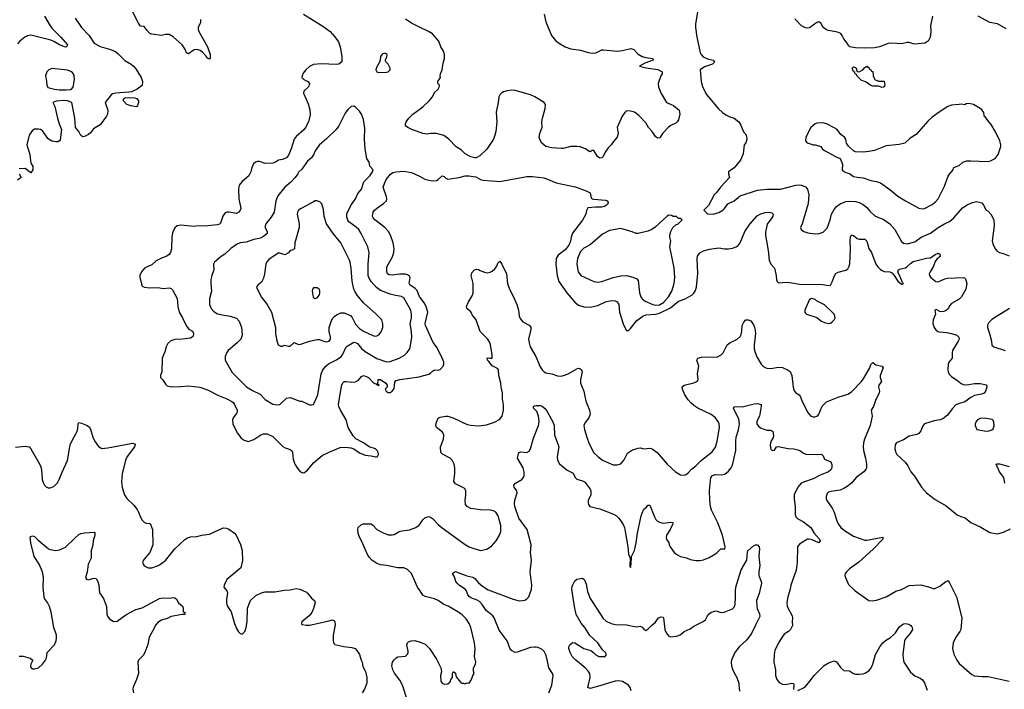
# Model space of a CAD drawing. Header units: inches. Extents: x 1934316 to 2140091, y 524953 to 667329.
# Tile 157 of 256: x 2025834 to 2036080, y 600607 to 607573. Entities that reach past the tile are written whole.
import ezdxf

# ---------------------------------------------------------------- set-up
doc = ezdxf.new("R2010")
doc.units = ezdxf.units.IN
doc.header["$MEASUREMENT"] = 0
doc.layers.add('C0620', color=7, linetype='Continuous')
doc.layers.add('C0630', color=7, linetype='Continuous')

msp = doc.modelspace()

# ---------------------------------------------------------------- linework, layer by layer
at = {"layer": 'C0620', "color": 5}
for points, elevation in [([(2027716, 607576), (2027716, 607544), (2027693, 607490), (2027690, 607470), (2027697, 607450), (2027790, 607290), (2027817, 607210), (2027817, 607170), (2027810, 607161), (2027790, 607173), (2027775, 607195), (2027735, 607235), (2027711, 607251), (2027690, 607258), (2027670, 607261), (2027650, 607258), (2027590, 607218), (2027582, 607222), (2027570, 607229), (2027553, 607270), (2027524, 607310), (2027430, 607393), (2027390, 607417), (2027350, 607418), (2027310, 607410), (2027210, 607423), (2027189, 607430), (2027160, 607460), (2027130, 607502), (2027090, 607506), (2027070, 607535), (2027006, 607666)], 280), ([(2026094, 607610), (2026150, 607510), (2026170, 607484), (2026263, 607390), (2026330, 607311), (2026322, 607290), (2026310, 607287), (2026250, 607311), (2026190, 607347), (2026159, 607359), (2025950, 607411), (2025916, 607404), (2025888, 607390), (2025837, 607350), (2025810, 607320)], 260), ([(2026410, 607590), (2026476, 607490), (2026556, 607410), (2026610, 607329), (2026670, 607293), (2026767, 607267), (2026830, 607241), (2026859, 607219), (2026929, 607149), (2026993, 607110), (2027017, 607090), (2027041, 607061), (2027099, 606970), (2027113, 606930), (2027110, 606889), (2027057, 606850), (2026996, 606824), (2026970, 606818), (2026833, 606807), (2026800, 606800), (2026785, 606790), (2026724, 606710), (2026750, 606630), (2026747, 606590), (2026737, 606570), (2026670, 606480), (2026603, 606437), (2026570, 606395), (2026550, 606380), (2026510, 606358), (2026490, 606353), (2026470, 606369), (2026449, 606410), (2026415, 606450), (2026407, 606550), (2026376, 606710), (2026330, 606730), (2026293, 606733), (2026215, 606725), (2026180, 606710), (2026200, 606670), (2026226, 606550), (2026244, 606490), (2026270, 606430), (2026256, 606324), (2026248, 606312), (2026230, 606302), (2026210, 606301), (2026170, 606310), (2026130, 606335), (2026070, 606415), (2026050, 606429), (2026030, 606435), (2025990, 606435), (2025963, 606417), (2025934, 606370), (2025910, 606270), (2025940, 606170), (2025945, 606105), (2025955, 606075), (2025971, 606050), (2025971, 606010), (2025950, 605979), (2025890, 606024), (2025830, 606021)], 280), ([(2028788, 607630), (2028990, 607506), (2029065, 607450), (2029115, 607395), (2029150, 607341), (2029170, 607290), (2029187, 607190), (2029185, 607135), (2029156, 607110), (2029130, 607105), (2028970, 607113), (2028890, 607105), (2028850, 607087), (2028810, 607050), (2028785, 607015), (2028772, 606990), (2028770, 606970), (2028791, 606951), (2028831, 606930), (2028851, 606910), (2028847, 606890), (2028837, 606870), (2028790, 606830), (2028786, 606810), (2028836, 606696), (2028854, 606634), (2028856, 606584), (2028840, 606510), (2028809, 606450), (2028790, 606428), (2028710, 606356), (2028691, 606330), (2028660, 606230), (2028630, 606162), (2028610, 606137), (2028570, 606118), (2028527, 606113), (2028496, 606090), (2028470, 606081), (2028390, 606078), (2028330, 606096), (2028310, 606098), (2028288, 606092), (2028267, 606073), (2028250, 606035), (2028238, 605990), (2028218, 605950), (2028149, 605890), (2028118, 605850), (2028110, 605810), (2028115, 605710), (2028134, 605610), (2028130, 605590), (2028116, 605570), (2028090, 605558), (2028010, 605572), (2027990, 605570), (2027970, 605559), (2027948, 605530), (2027923, 605457), (2027914, 605446), (2027890, 605437), (2027793, 605427), (2027670, 605425), (2027650, 605420), (2027510, 605436), (2027473, 605427), (2027450, 605409), (2027425, 605355), (2027417, 605310), (2027413, 605190), (2027402, 605150), (2027390, 605130), (2027367, 605113), (2027309, 605091), (2027256, 605064), (2027210, 605021), (2027159, 605001), (2027133, 604987), (2027101, 604950), (2027086, 604910), (2027086, 604890), (2027103, 604830), (2027101, 604810), (2027117, 604797), (2027132, 604790), (2027184, 604784), (2027270, 604788), (2027330, 604775), (2027390, 604783), (2027410, 604777), (2027424, 604764), (2027474, 604674), (2027480, 604590), (2027493, 604530), (2027529, 604470), (2027570, 604384), (2027594, 604354), (2027631, 604331), (2027643, 604310), (2027638, 604282), (2027630, 604270), (2027610, 604260), (2027530, 604248), (2027450, 604245), (2027408, 604232), (2027376, 604204), (2027358, 604170), (2027343, 604117), (2027316, 604050), (2027314, 603910), (2027301, 603870), (2027301, 603850), (2027325, 603825), (2027350, 603781), (2027370, 603763), (2027410, 603755), (2027510, 603756), (2027590, 603763), (2027710, 603750), (2027790, 603724), (2027902, 603662), (2027990, 603629), (2028042, 603602), (2028057, 603590), (2028070, 603570), (2028098, 603510), (2028097, 603490), (2028090, 603476), (2028055, 603430), (2028050, 603410), (2028053, 603370), (2028068, 603330), (2028100, 603270), (2028140, 603220), (2028170, 603197), (2028210, 603184), (2028270, 603204), (2028345, 603255), (2028370, 603264), (2028410, 603263), (2028470, 603238), (2028572, 603132), (2028598, 603118), (2028650, 603102), (2028667, 603087), (2028674, 603070), (2028681, 603001), (2028696, 602950), (2028730, 602901), (2028750, 602877), (2028770, 602864), (2028790, 602859), (2028830, 602886), (2028890, 602964), (2028982, 603038), (2029062, 603078), (2029170, 603122), (2029225, 603125), (2029279, 603119), (2029310, 603108), (2029370, 603068), (2029430, 603042), (2029490, 603037), (2029535, 603025), (2029550, 603024), (2029559, 603030), (2029567, 603050), (2029563, 603070), (2029554, 603090), (2029535, 603110), (2029470, 603131), (2029413, 603170), (2029331, 603211), (2029303, 603243), (2029252, 603330), (2029231, 603410), (2029174, 603510), (2029156, 603550), (2029153, 603570), (2029179, 603741), (2029187, 603773), (2029201, 603799), (2029210, 603809), (2029230, 603810), (2029290, 603803), (2029330, 603806), (2029358, 603822), (2029390, 603862), (2029410, 603870), (2029450, 603859), (2029465, 603850), (2029510, 603801), (2029530, 603787), (2029544, 603784), (2029550, 603776), (2029558, 603778), (2029562, 603770), (2029570, 603767), (2029575, 603770), (2029562, 603782), (2029565, 603830), (2029590, 603830), (2029644, 603790), (2029659, 603770), (2029659, 603750), (2029638, 603730), (2029648, 603710), (2029670, 603696), (2029690, 603695), (2029710, 603709), (2029730, 603735), (2029739, 603801), (2029750, 603820), (2029790, 603831), (2029990, 603857), (2030000, 603860)], 320), ([(2030000, 607493), (2029910, 607536), (2029850, 607578)], 320), ([(2030000, 606400), (2029913, 606430), (2029873, 606450), (2029849, 606470), (2029849, 606490), (2029856, 606510), (2029883, 606550), (2029926, 606590), (2030000, 606646)], 320), ([(2025829, 605969), (2025851, 605930), (2025810, 605903)], 280), ([(2030000, 604682), (2029993, 604690), (2029970, 604756), (2029950, 604778), (2029895, 604815), (2029888, 604830), (2029897, 604890), (2029890, 604906), (2029870, 604920), (2029850, 604927), (2029790, 604925), (2029710, 604915), (2029678, 604918), (2029661, 604930), (2029653, 604950), (2029653, 604990), (2029659, 605010), (2029713, 605107), (2029728, 605150), (2029730, 605190), (2029720, 605250), (2029693, 605330), (2029673, 605370), (2029633, 605410), (2029528, 605490), (2029511, 605510), (2029505, 605530), (2029513, 605570), (2029526, 605590), (2029547, 605610), (2029621, 605659), (2029650, 605690), (2029653, 605710), (2029650, 605730), (2029618, 605830), (2029629, 605870), (2029648, 605910), (2029693, 605967), (2029717, 605983), (2029749, 605991), (2029830, 605996), (2029910, 605982), (2029950, 605967), (2030000, 605941)], 320), ([(2025790, 603127), (2025890, 603136), (2025933, 603130), (2025950, 603110), (2026044, 602944), (2026056, 602910), (2026065, 602850), (2026068, 602790), (2026077, 602757), (2026091, 602731), (2026110, 602712), (2026130, 602702), (2026150, 602702), (2026190, 602718), (2026226, 602754), (2026245, 602790), (2026275, 602865), (2026333, 602987), (2026360, 603150), (2026386, 603210), (2026432, 603290), (2026440, 603320), (2026444, 603370), (2026450, 603381), (2026477, 603377), (2026530, 603355), (2026558, 603338), (2026572, 603312), (2026596, 603230), (2026612, 603192), (2026654, 603134), (2026690, 603113), (2026750, 603118), (2026990, 603164), (2027010, 603166), (2027030, 603161), (2027035, 603150), (2027028, 603130), (2026953, 603030), (2026935, 602990), (2026899, 602850), (2026893, 602767), (2026899, 602710), (2026910, 602670), (2026925, 602630), (2026950, 602591), (2027021, 602521), (2027056, 602476), (2027072, 602450), (2027090, 602396), (2027110, 602367), (2027130, 602347), (2027150, 602337), (2027191, 602331), (2027215, 602270), (2027219, 602110), (2027190, 602030), (2027130, 601962), (2027112, 601930), (2027118, 601910), (2027130, 601892), (2027170, 601871), (2027210, 601871), (2027268, 601890), (2027290, 601903), (2027353, 601947), (2027450, 602070), (2027554, 602166), (2027579, 602181), (2027612, 602192), (2027677, 602197), (2027730, 602210), (2027810, 602221), (2027950, 602287), (2027985, 602285), (2028012, 602272), (2028071, 602230), (2028087, 602210), (2028133, 602113), (2028149, 602050), (2028153, 601947), (2028136, 601870), (2027991, 601750), (2027963, 601690), (2027958, 601670), (2027988, 601630), (2027997, 601610), (2027986, 601546), (2027986, 601506), (2027994, 601474), (2028033, 601413), (2028068, 601290), (2028090, 601238), (2028110, 601205), (2028130, 601186), (2028150, 601181), (2028176, 601210), (2028191, 601249), (2028201, 601310), (2028205, 601450), (2028236, 601530), (2028290, 601584), (2028350, 601612), (2028390, 601620), (2028490, 601620), (2028590, 601640), (2028650, 601641), (2028710, 601654), (2028750, 601649), (2028817, 601617), (2028830, 601608), (2028870, 601555), (2028901, 601530), (2028908, 601508), (2028893, 601447), (2028875, 601405), (2028847, 601373), (2028771, 601310), (2028766, 601290), (2028770, 601282), (2028815, 601275), (2028850, 601275), (2028930, 601290), (2029050, 601321), (2029090, 601328), (2029103, 601323), (2029112, 601312), (2029117, 601277), (2029095, 601170), (2029097, 601110), (2029104, 601084), (2029114, 601074), (2029207, 601053), (2029290, 601043), (2029324, 601030), (2029344, 601010), (2029370, 600970), (2029388, 600910), (2029399, 600890), (2029405, 600845), (2029432, 600792), (2029448, 600730), (2029445, 600670), (2029421, 600610), (2029397, 600570)], 280), ([(2030000, 601631), (2029974, 601670), (2029937, 601757), (2029910, 601810), (2029870, 601854), (2029830, 601871), (2029769, 601871), (2029650, 601896), (2029590, 601903), (2029550, 601916), (2029497, 601950), (2029470, 601981), (2029454, 602010), (2029392, 602152), (2029371, 602190), (2029357, 602230), (2029352, 602268), (2029357, 602290), (2029390, 602323), (2029410, 602327), (2029490, 602328), (2029510, 602313), (2029550, 602270), (2029610, 602237), (2029670, 602214), (2029710, 602214), (2029730, 602219), (2029790, 602253), (2029890, 602265), (2029956, 602290), (2029990, 602314), (2030000, 602329)], 280), ([(2025830, 600951), (2025870, 600951), (2025942, 600930), (2025972, 600910), (2025951, 600870), (2025947, 600847), (2025952, 600830), (2025970, 600821), (2025990, 600819), (2026030, 600831), (2026072, 600868), (2026103, 600910), (2026112, 600930), (2026119, 600990), (2026195, 601070), (2026215, 601110), (2026218, 601142), (2026216, 601170), (2026191, 601251), (2026162, 601410), (2026144, 601470), (2026125, 601510), (2026093, 601550), (2026088, 601568), (2026078, 601670), (2026082, 601770), (2026072, 601830), (2026037, 601910), (2025984, 601990), (2025949, 602130), (2025942, 602190), (2025945, 602195), (2025970, 602203), (2025990, 602197), (2026023, 602163), (2026133, 602070), (2026150, 602062), (2026210, 602052), (2026250, 602058), (2026310, 602085), (2026410, 602182), (2026450, 602216), (2026470, 602227), (2026510, 602235), (2026610, 602242), (2026616, 602230), (2026615, 602210), (2026599, 602150), (2026594, 602106), (2026578, 602050), (2026577, 601970), (2026547, 601910), (2026535, 601825), (2026518, 601770), (2026530, 601752), (2026547, 601747), (2026610, 601763), (2026630, 601761), (2026634, 601754), (2026647, 601727), (2026656, 601690), (2026664, 601610), (2026705, 601550), (2026739, 601470), (2026742, 601390), (2026749, 601369), (2026764, 601344), (2026810, 601311), (2026850, 601316), (2026937, 601383), (2027043, 601437), (2027110, 601455), (2027290, 601552), (2027330, 601558), (2027390, 601556), (2027430, 601563), (2027450, 601558), (2027466, 601546), (2027487, 601507), (2027530, 601472), (2027536, 601450), (2027534, 601414), (2027552, 601410), (2027554, 601390), (2027550, 601386), (2027526, 601386), (2027410, 601363), (2027370, 601344), (2027310, 601327), (2027270, 601303), (2027246, 601274), (2027230, 601235), (2027180, 601150), (2027167, 601073), (2027138, 600990), (2027120, 600960), (2027070, 600909), (2027065, 600890), (2027069, 600770), (2027050, 600710), (2027014, 600630), (2027010, 600610), (2027017, 600570)], 260), ([(2029871, 600490), (2029817, 600650), (2029790, 600702), (2029734, 600774), (2029717, 600810), (2029707, 600850), (2029715, 600890), (2029730, 600913), (2029750, 600933), (2029770, 600945), (2029849, 600951), (2029869, 600971), (2029876, 600990), (2029876, 601004), (2029863, 601070), (2029869, 601091), (2029879, 601101), (2029909, 601111), (2029947, 601113), (2030000, 601097)], 280)]:
    msp.add_lwpolyline(points, dxfattribs=dict(at, elevation=elevation))
for points, elevation in [([(2029630, 607223), (2029605, 607215), (2029587, 607190), (2029585, 607150), (2029578, 607130), (2029542, 607070), (2029541, 607050), (2029551, 607030), (2029570, 607025), (2029650, 607026), (2029669, 607030), (2029689, 607050), (2029689, 607070), (2029669, 607109), (2029649, 607130), (2029638, 607150), (2029656, 607184), (2029657, 607210), (2029650, 607217)], 340), ([(2026170, 607064), (2026136, 607050), (2026117, 607030), (2026104, 606990), (2026114, 606934), (2026115, 606890), (2026127, 606867), (2026195, 606850), (2026244, 606844), (2026317, 606843), (2026370, 606848), (2026391, 606870), (2026403, 606950), (2026400, 606990), (2026393, 607010), (2026377, 607030), (2026330, 607048)], 280), ([(2027050, 606667), (2026990, 606676), (2026950, 606692), (2026914, 606730), (2026915, 606750), (2026930, 606760), (2026970, 606763), (2027030, 606761), (2027053, 606753), (2027069, 606730), (2027070, 606710), (2027061, 606679)], 280), ([(2029310, 606673), (2029285, 606670), (2029250, 606639), (2029221, 606599), (2029155, 606470), (2029128, 606430), (2029030, 606336), (2028951, 606269), (2028910, 606210), (2028890, 606167), (2028870, 606136), (2028830, 606100), (2028770, 606018), (2028738, 605990), (2028730, 605970), (2028700, 605930), (2028656, 605884), (2028592, 605830), (2028521, 605739), (2028498, 605690), (2028481, 605570), (2028450, 605518), (2028397, 605450), (2028389, 605430), (2028388, 605408), (2028411, 605371), (2028410, 605350), (2028370, 605316), (2028339, 605301), (2028270, 605287), (2028190, 605258), (2028130, 605251), (2028090, 605235), (2028030, 605192), (2027970, 605135), (2027929, 605110), (2027860, 605050), (2027851, 605030), (2027854, 604970), (2027832, 604910), (2027824, 604870), (2027822, 604830), (2027830, 604750), (2027810, 604670), (2027810, 604610), (2027825, 604570), (2027856, 604536), (2027894, 604514), (2027942, 604502), (2028025, 604490), (2028090, 604468), (2028118, 604438), (2028142, 604370), (2028149, 604290), (2028134, 604250), (2028096, 604210), (2028002, 604130), (2027988, 604110), (2027974, 604070), (2027972, 604030), (2028044, 603904), (2028193, 603753), (2028256, 603716), (2028337, 603677), (2028390, 603622), (2028470, 603573), (2028514, 603566), (2028542, 603570), (2028610, 603634), (2028650, 603642), (2028750, 603603), (2028770, 603603), (2028850, 603567), (2028870, 603565), (2028890, 603571), (2028936, 603670), (2028972, 603888), (2028990, 603931), (2029021, 603970), (2029047, 603993), (2029130, 604033), (2029176, 604064), (2029194, 604086), (2029230, 604168), (2029242, 604178), (2029310, 604218), (2029330, 604216), (2029350, 604204), (2029392, 604152), (2029430, 604120), (2029550, 604047), (2029650, 604014), (2029690, 604017), (2029784, 604050), (2029838, 604082), (2029866, 604110), (2029890, 604147), (2029896, 604164), (2029914, 604270), (2029912, 604328), (2029899, 604410), (2029911, 604470), (2029910, 604510), (2029904, 604550), (2029895, 604570), (2029830, 604681), (2029806, 604694), (2029743, 604703), (2029690, 604716), (2029590, 604756), (2029546, 604786), (2029490, 604850), (2029466, 604890), (2029460, 604910), (2029460, 605030), (2029471, 605150), (2029456, 605210), (2029389, 605349), (2029363, 605390), (2029336, 605416), (2029260, 605470), (2029249, 605489), (2029240, 605520), (2029238, 605550), (2029244, 605570), (2029287, 605650), (2029330, 605710), (2029354, 605766), (2029390, 605810), (2029414, 605886), (2029479, 605950), (2029506, 605990), (2029513, 606010), (2029476, 606050), (2029472, 606090), (2029447, 606130), (2029428, 606230), (2029423, 606330), (2029425, 606445), (2029410, 606535), (2029390, 606589), (2029370, 606621), (2029330, 606664)], 340), ([(2028910, 605687), (2028890, 605678), (2028762, 605610), (2028736, 605590), (2028724, 605570), (2028721, 605550), (2028741, 605450), (2028743, 605410), (2028698, 605250), (2028692, 605190), (2028670, 605176), (2028650, 605170), (2028630, 605147), (2028593, 605127), (2028530, 605148), (2028430, 605083), (2028406, 605054), (2028396, 605030), (2028382, 604930), (2028370, 604884), (2028350, 604844), (2028311, 604810), (2028298, 604790), (2028347, 604690), (2028410, 604610), (2028453, 604530), (2028497, 604370), (2028495, 604310), (2028511, 604231), (2028525, 604190), (2028550, 604178), (2028570, 604178), (2028590, 604186), (2028630, 604175), (2028650, 604177), (2028690, 604216), (2028730, 604199), (2028750, 604195), (2028850, 604230), (2028930, 604246), (2028950, 604245), (2029010, 604224), (2029030, 604221), (2029053, 604227), (2029070, 604250), (2029070, 604270), (2029055, 604330), (2029054, 604370), (2029077, 604443), (2029092, 604468), (2029112, 604490), (2029130, 604503), (2029176, 604524), (2029210, 604524), (2029275, 604495), (2029295, 604475), (2029330, 604407), (2029370, 604359), (2029410, 604333), (2029510, 604287), (2029530, 604281), (2029550, 604283), (2029570, 604295), (2029595, 604325), (2029612, 604370), (2029614, 604410), (2029602, 604450), (2029544, 604510), (2029410, 604627), (2029346, 604706), (2029320, 604750), (2029311, 604770), (2029293, 604853), (2029283, 604983), (2029272, 605050), (2029265, 605070), (2029175, 605250), (2029096, 605350), (2029028, 605450), (2029004, 605524), (2028997, 605597), (2028977, 605657), (2028969, 605669), (2028957, 605677), (2028927, 605687)], 360), ([(2028930, 604784), (2028890, 604782), (2028881, 604770), (2028876, 604750), (2028887, 604687), (2028910, 604671), (2028930, 604681), (2028953, 604710), (2028957, 604730), (2028956, 604756), (2028949, 604770)], 380)]:
    msp.add_lwpolyline(points, close=True, dxfattribs=dict(at, elevation=elevation))
at = {"layer": 'C0630', "color": 5}
for points, elevation in [([(2031290, 607630), (2031308, 607550), (2031369, 607410), (2031410, 607357), (2031450, 607325), (2031510, 607291), (2031570, 607269), (2031670, 607254), (2031750, 607232), (2031790, 607225), (2031830, 607229), (2031890, 607258), (2031910, 607260), (2032050, 607246), (2032107, 607253), (2032194, 607274), (2032223, 607263), (2032270, 607215), (2032310, 607190), (2032350, 607178), (2032422, 607170), (2032425, 607150), (2032338, 607122), (2032283, 607090), (2032353, 607073), (2032473, 607053), (2032520, 607030), (2032518, 607010), (2032504, 606990), (2032477, 606910), (2032483, 606870), (2032510, 606806), (2032566, 606710), (2032639, 606679), (2032698, 606630), (2032703, 606590), (2032691, 606530), (2032677, 606510), (2032662, 606498), (2032609, 606471), (2032587, 606453), (2032523, 606390), (2032495, 606345), (2032470, 606339), (2032450, 606359), (2032416, 606410), (2032377, 606450), (2032350, 606501), (2032277, 606577), (2032230, 606610), (2032190, 606621), (2032150, 606623), (2032130, 606609), (2032103, 606570), (2032051, 606450), (2032062, 606390), (2032051, 606350), (2032013, 606307), (2031990, 606270), (2031959, 606241), (2031927, 606194), (2031907, 606150), (2031890, 606134), (2031870, 606133), (2031848, 606148), (2031810, 606213), (2031790, 606213), (2031770, 606199), (2031761, 606201), (2031722, 606230), (2031666, 606250), (2031630, 606255), (2031570, 606252), (2031490, 606233), (2031470, 606233), (2031370, 606241), (2031310, 606253), (2031269, 606290), (2031250, 606318), (2031241, 606350), (2031245, 606390), (2031270, 606454), (2031269, 606510), (2031275, 606550), (2031303, 606650), (2031305, 606690), (2031292, 606710), (2031194, 606770), (2031150, 606790), (2030990, 606836), (2030950, 606839), (2030907, 606833), (2030870, 606824), (2030850, 606813), (2030831, 606790), (2030820, 606770), (2030813, 606710), (2030791, 606610), (2030798, 606510), (2030790, 606410), (2030780, 606370), (2030764, 606330), (2030694, 606226), (2030622, 606158), (2030583, 606137), (2030570, 606136), (2030530, 606146), (2030470, 606178), (2030430, 606214), (2030377, 606250), (2030298, 606330), (2030248, 606368), (2030170, 606390), (2030114, 606390), (2030070, 606382), (2030030, 606390), (2030000, 606400)], 320), ([(2032888, 607650), (2032865, 607530), (2032868, 607490), (2032879, 607390), (2032915, 607230), (2032924, 607210), (2032946, 607186), (2032990, 607164), (2033051, 607150), (2033063, 607130), (2033042, 607110), (2032959, 607081), (2032916, 607050), (2032924, 606930), (2032939, 606879), (2032979, 606799), (2033106, 606646), (2033146, 606606), (2033182, 606582), (2033222, 606562), (2033270, 606547), (2033316, 606510), (2033337, 606477), (2033365, 606405), (2033395, 606375), (2033401, 606330), (2033390, 606293), (2033373, 606270), (2033363, 606177), (2033336, 606110), (2033267, 606033), (2033211, 605990), (2033211, 605970), (2033221, 605930), (2033125, 605830), (2033090, 605778), (2033062, 605750), (2033000, 605640), (2032954, 605590), (2032992, 605552), (2033050, 605551), (2033110, 605566), (2033149, 605590), (2033169, 605610), (2033203, 605657), (2033270, 605688), (2033330, 605741), (2033510, 605799), (2033610, 605809), (2033750, 605809), (2033910, 605853), (2033950, 605856), (2033970, 605853), (2034010, 605833), (2034030, 605810), (2034047, 605750), (2034039, 605661), (2033976, 605450), (2033960, 605410), (2033965, 605390), (2033995, 605370), (2034036, 605356), (2034110, 605345), (2034153, 605347), (2034196, 605364), (2034235, 605405), (2034267, 605490), (2034282, 605550), (2034310, 605599), (2034335, 605630), (2034370, 605658), (2034430, 605680), (2034470, 605686), (2034530, 605683), (2034570, 605672), (2034610, 605650), (2034650, 605619), (2034682, 605582), (2034734, 605534), (2034770, 605515), (2034818, 605498), (2034889, 605449), (2034942, 605390), (2035010, 605267), (2035030, 605248), (2035070, 605242), (2035150, 605262), (2035216, 605310), (2035310, 605352), (2035390, 605410), (2035456, 605450), (2035510, 605475), (2035553, 605510), (2035646, 605614), (2035693, 605647), (2035750, 605672), (2035790, 605681), (2035846, 605666), (2035864, 605644), (2035890, 605591), (2035910, 605581), (2035939, 605550), (2035971, 605490), (2035973, 605430), (2035954, 605274), (2035960, 605240), (2035985, 605190), (2036006, 605166), (2036030, 605151), (2036078, 605138), (2036130, 605115)], 340), ([(2035332, 607610), (2035311, 607510), (2035316, 607450), (2035307, 607390), (2035287, 607350), (2035251, 607330), (2035150, 607319), (2035130, 607320), (2035090, 607336), (2035070, 607337), (2035010, 607320), (2034910, 607330), (2034870, 607324), (2034780, 607290), (2034730, 607281), (2034630, 607276), (2034530, 607281), (2034473, 607290), (2034461, 607301), (2034445, 607330), (2034410, 607375), (2034394, 607410), (2034377, 607430), (2034344, 607444), (2034250, 607460), (2034228, 607468), (2034196, 607490), (2034170, 607537), (2034150, 607549), (2034130, 607544), (2034051, 607489), (2034030, 607486), (2034010, 607489), (2033970, 607510), (2033900, 607580)], 340), ([(2036098, 607478), (2036010, 607529), (2035930, 607545), (2035809, 607609)], 340), ([(2030000, 606646), (2030031, 606669), (2030096, 606730), (2030128, 606770), (2030150, 606816), (2030190, 606851), (2030199, 606870), (2030201, 606890), (2030184, 606910), (2030184, 606930), (2030214, 606970), (2030209, 606990), (2030212, 607010), (2030230, 607051), (2030239, 607121), (2030255, 607170), (2030255, 607210), (2030244, 607244), (2030218, 607290), (2030196, 607350), (2030130, 607425), (2030089, 607450), (2030000, 607493)], 320), ([(2030000, 605941), (2030050, 605915), (2030090, 605903), (2030130, 605898), (2030170, 605901), (2030190, 605910), (2030230, 605950), (2030250, 605942), (2030270, 605924), (2030290, 605915), (2030408, 605932), (2030470, 605947), (2030508, 605948), (2030579, 605939), (2030630, 605911), (2030656, 605904), (2030830, 605889), (2031110, 605941), (2031170, 605941), (2031287, 605927), (2031310, 605922), (2031416, 605876), (2031614, 605834), (2031730, 605793), (2031771, 605770), (2031781, 605721), (2031791, 605710), (2031810, 605704), (2031930, 605696), (2031950, 605690), (2031959, 605670), (2031950, 605650), (2031919, 605630), (2031890, 605624), (2031830, 605624), (2031746, 605614), (2031733, 605587), (2031725, 605550), (2031691, 605489), (2031587, 605353), (2031573, 605310), (2031566, 605270), (2031550, 605228), (2031510, 605179), (2031438, 605122), (2031416, 605090), (2031414, 605030), (2031427, 604910), (2031445, 604850), (2031528, 604730), (2031610, 604634), (2031650, 604603), (2031706, 604586), (2031770, 604582), (2031850, 604599), (2031930, 604637), (2031990, 604651), (2032029, 604649), (2032050, 604638), (2032069, 604609), (2032075, 604530), (2032113, 604410), (2032130, 604371), (2032150, 604341), (2032170, 604341), (2032190, 604359), (2032257, 604443), (2032317, 604490), (2032350, 604501), (2032450, 604510), (2032490, 604519), (2032605, 604575), (2032690, 604643), (2032759, 604670), (2032832, 604710), (2032850, 604728), (2032863, 604750), (2032878, 604790), (2032891, 604931), (2032882, 605090), (2032886, 605114), (2032910, 605146), (2032950, 605169), (2033013, 605187), (2033110, 605198), (2033168, 605188), (2033210, 605189), (2033250, 605195), (2033291, 605209), (2033310, 605225), (2033330, 605252), (2033379, 605370), (2033433, 605447), (2033508, 605532), (2033547, 605553), (2033590, 605568), (2033632, 605572), (2033662, 605562), (2033675, 605550), (2033672, 605530), (2033661, 605510), (2033613, 605447), (2033596, 605364), (2033594, 605330), (2033623, 605170), (2033634, 605070), (2033651, 605031), (2033687, 604987), (2033706, 604910), (2033710, 604867), (2033717, 604850), (2033730, 604836), (2033821, 604841), (2033870, 604837), (2033950, 604821), (2034190, 604817), (2034250, 604806), (2034270, 604811), (2034290, 604846), (2034312, 604908), (2034328, 604932), (2034350, 604947), (2034430, 604968), (2034450, 604981), (2034467, 605010), (2034472, 605032), (2034479, 605190), (2034474, 605270), (2034478, 605310), (2034490, 605335), (2034510, 605328), (2034550, 605297), (2034570, 605291), (2034630, 605290), (2034649, 605269), (2034670, 605194), (2034696, 605150), (2034744, 605030), (2034763, 605003), (2034790, 604974), (2034810, 604962), (2034830, 604955), (2034890, 604949), (2034910, 604938), (2034932, 604912), (2034970, 604851), (2035010, 604823), (2035018, 604822), (2035030, 604830), (2035019, 604839), (2034997, 604897), (2034971, 604950), (2034978, 604970), (2034990, 604979), (2035050, 604993), (2035070, 605005), (2035102, 605038), (2035130, 605058), (2035270, 605092), (2035310, 605097), (2035360, 605130), (2035390, 605144), (2035410, 605134), (2035413, 605110), (2035378, 605082), (2035361, 605059), (2035344, 605010), (2035307, 604950), (2035299, 604930), (2035301, 604910), (2035315, 604890), (2035368, 604850), (2035390, 604846), (2035462, 604878), (2035490, 604885), (2035650, 604892), (2035666, 604886), (2035676, 604876), (2035688, 604830), (2035679, 604770), (2035635, 604690), (2035610, 604666), (2035530, 604621), (2035510, 604596), (2035494, 604566), (2035478, 604550), (2035450, 604537), (2035430, 604534), (2035410, 604537), (2035370, 604558), (2035355, 604550), (2035364, 604510), (2035338, 604450), (2035337, 604410), (2035350, 604370), (2035366, 604346), (2035389, 604329), (2035405, 604325), (2035480, 604320), (2035531, 604310), (2035585, 604290), (2035607, 604270), (2035609, 604250), (2035600, 604230), (2035542, 604130), (2035537, 604110), (2035537, 604050), (2035502, 604010), (2035494, 603990), (2035492, 603930), (2035496, 603910), (2035507, 603887), (2035530, 603862), (2035597, 603817), (2035629, 603789), (2035650, 603777), (2035690, 603775), (2035770, 603789), (2035828, 603788), (2035893, 603773), (2035899, 603750), (2035884, 603710), (2035870, 603688), (2035844, 603676), (2035770, 603662), (2035730, 603641), (2035670, 603597), (2035602, 603578), (2035575, 603565), (2035537, 603523), (2035490, 603458), (2035439, 603421), (2035411, 603409), (2035350, 603400), (2035250, 603369), (2035232, 603348), (2035210, 603296), (2035190, 603268), (2035170, 603257), (2035090, 603242), (2035030, 603201), (2034965, 603175), (2034953, 603167), (2034943, 603150), (2034939, 603110), (2034950, 603070), (2034962, 603050), (2035048, 602970), (2035075, 602930), (2035106, 602870), (2035145, 602825), (2035217, 602710), (2035270, 602650), (2035361, 602581), (2035474, 602514), (2035590, 602423), (2035626, 602406), (2035671, 602391), (2035730, 602341), (2035834, 602294), (2035930, 602237), (2036010, 602223), (2036070, 602241), (2036145, 602275)], 320), ([(2030000, 602329), (2030028, 602370), (2030050, 602390), (2030090, 602403), (2030110, 602398), (2030130, 602385), (2030190, 602321), (2030230, 602287), (2030470, 602114), (2030510, 602090), (2030550, 602074), (2030630, 602050), (2030695, 602065), (2030744, 602096), (2030792, 602150), (2030827, 602210), (2030840, 602250), (2030839, 602310), (2030812, 602410), (2030789, 602449), (2030763, 602463), (2030731, 602471), (2030630, 602475), (2030530, 602489), (2030490, 602507), (2030472, 602530), (2030468, 602570), (2030477, 602630), (2030478, 602670), (2030470, 602690), (2030460, 602700), (2030370, 602745), (2030351, 602770), (2030361, 602850), (2030362, 602910), (2030356, 602950), (2030333, 602990), (2030312, 603010), (2030233, 603053), (2030218, 603070), (2030214, 603130), (2030243, 603210), (2030246, 603250), (2030240, 603270), (2030230, 603285), (2030173, 603330), (2030165, 603350), (2030170, 603385), (2030190, 603426), (2030210, 603437), (2030269, 603449), (2030290, 603449), (2030350, 603429), (2030490, 603362), (2030530, 603354), (2030610, 603349), (2030690, 603357), (2030775, 603385), (2030827, 603413), (2030853, 603450), (2030870, 603510), (2030870, 603566), (2030858, 603630), (2030859, 603690), (2030844, 603750), (2030841, 603790), (2030819, 603870), (2030816, 603930), (2030805, 603945), (2030750, 603972), (2030717, 604017), (2030702, 604030), (2030699, 604050), (2030710, 604055), (2030730, 604051), (2030749, 604051), (2030750, 604054), (2030750, 604090), (2030729, 604209), (2030707, 604250), (2030624, 604330), (2030585, 604450), (2030544, 604504), (2030530, 604533), (2030486, 604570), (2030484, 604590), (2030501, 604630), (2030541, 604699), (2030552, 604728), (2030552, 604828), (2030533, 604910), (2030540, 604940), (2030568, 604970), (2030590, 604979), (2030610, 604975), (2030624, 604964), (2030670, 604946), (2030699, 604941), (2030730, 604946), (2030750, 604958), (2030778, 604982), (2030798, 605010), (2030810, 605039), (2030830, 605061), (2030850, 605031), (2030898, 604930), (2030910, 604830), (2030932, 604770), (2030974, 604690), (2031007, 604610), (2031024, 604550), (2031033, 604490), (2031043, 604463), (2031070, 604430), (2031135, 604395), (2031153, 604373), (2031154, 604350), (2031130, 604250), (2031135, 604210), (2031147, 604170), (2031206, 604070), (2031250, 603963), (2031270, 603931), (2031290, 603910), (2031310, 603898), (2031370, 603889), (2031430, 603869), (2031470, 603866), (2031494, 603870), (2031541, 603890), (2031630, 603940), (2031650, 603946), (2031664, 603944), (2031680, 603930), (2031688, 603908), (2031670, 603830), (2031670, 603790), (2031703, 603710), (2031724, 603604), (2031765, 603510), (2031772, 603470), (2031758, 603430), (2031717, 603383), (2031705, 603350), (2031710, 603310), (2031735, 603230), (2031760, 603160), (2031810, 603068), (2031850, 603028), (2031897, 602990), (2032010, 602941), (2032050, 602943), (2032090, 602954), (2032125, 602995), (2032158, 603062), (2032210, 603098), (2032270, 603116), (2032290, 603118), (2032330, 603110), (2032390, 603115), (2032414, 603110), (2032468, 603070), (2032571, 602950), (2032659, 602870), (2032710, 602839), (2032750, 602833), (2032770, 602842), (2032790, 602858), (2032824, 602896), (2032870, 602932), (2032929, 602991), (2033041, 603079), (2033073, 603127), (2033091, 603190), (2033115, 603330), (2033113, 603370), (2033106, 603386), (2033073, 603430), (2033030, 603466), (2032890, 603533), (2032850, 603558), (2032822, 603582), (2032790, 603617), (2032757, 603670), (2032730, 603730), (2032728, 603752), (2032750, 603770), (2032850, 603796), (2032886, 603814), (2032893, 603830), (2032886, 603890), (2032900, 603970), (2032879, 604030), (2032889, 604050), (2032930, 604062), (2033010, 604065), (2033090, 604061), (2033134, 604086), (2033154, 604106), (2033195, 604190), (2033223, 604210), (2033301, 604250), (2033330, 604276), (2033342, 604298), (2033350, 604330), (2033353, 604390), (2033370, 604427), (2033390, 604450), (2033414, 604450), (2033441, 604441), (2033470, 604398), (2033484, 604364), (2033489, 604310), (2033476, 604190), (2033478, 604150), (2033487, 604110), (2033505, 604065), (2033550, 603990), (2033570, 603967), (2033590, 603954), (2033610, 603947), (2033650, 603945), (2033730, 603957), (2033770, 603955), (2033830, 603927), (2033850, 603912), (2033867, 603870), (2033881, 603750), (2033893, 603713), (2033910, 603690), (2033945, 603670), (2033956, 603656), (2033972, 603610), (2034030, 603490), (2034067, 603450), (2034090, 603440), (2034110, 603440), (2034130, 603449), (2034141, 603459), (2034150, 603470), (2034186, 603554), (2034230, 603596), (2034350, 603645), (2034450, 603678), (2034490, 603701), (2034592, 603808), (2034618, 603842), (2034679, 603950), (2034690, 603985), (2034710, 604006), (2034744, 603984), (2034810, 603970), (2034819, 603950), (2034789, 603870), (2034789, 603849), (2034801, 603810), (2034774, 603770), (2034771, 603750), (2034780, 603710), (2034779, 603690), (2034738, 603610), (2034720, 603550), (2034695, 603510), (2034706, 603450), (2034684, 603350), (2034625, 603210), (2034614, 603170), (2034610, 603130), (2034613, 603090), (2034635, 603010), (2034644, 602950), (2034645, 602915), (2034641, 602899), (2034617, 602870), (2034538, 602810), (2034488, 602750), (2034445, 602715), (2034410, 602695), (2034370, 602680), (2034274, 602666), (2034250, 602659), (2034235, 602645), (2034226, 602614), (2034227, 602590), (2034234, 602570), (2034290, 602490), (2034310, 602450), (2034334, 602370), (2034350, 602330), (2034380, 602290), (2034418, 602258), (2034510, 602200), (2034630, 602160), (2034650, 602160), (2034814, 602190), (2034814, 602170), (2034714, 602066), (2034566, 601930), (2034470, 601860), (2034437, 601830), (2034424, 601810), (2034421, 601790), (2034426, 601770), (2034458, 601698), (2034526, 601630), (2034670, 601531), (2034706, 601526), (2034750, 601533), (2034852, 601568), (2034950, 601627), (2035010, 601644), (2035090, 601686), (2035210, 601694), (2035290, 601673), (2035350, 601651), (2035410, 601679), (2035470, 601730), (2035490, 601737), (2035495, 601735), (2035510, 601716), (2035582, 601570), (2035637, 601350), (2035627, 601230), (2035618, 601210), (2035574, 601150), (2035548, 601090), (2035542, 601030), (2035553, 600973), (2035585, 600910), (2035610, 600877), (2035740, 600760), (2035767, 600747), (2035850, 600739), (2035910, 600739), (2036131, 600691)], 280), ([(2030000, 603860), (2030090, 603884), (2030110, 603894), (2030130, 603916), (2030150, 603930), (2030190, 603928), (2030210, 603933), (2030242, 603970), (2030247, 603990), (2030246, 604010), (2030225, 604070), (2030170, 604170), (2030135, 604215), (2030056, 604390), (2030054, 604414), (2030080, 604530), (2030064, 604584), (2030045, 604625), (2030000, 604682)], 320), ([(2036133, 604567), (2035950, 604455), (2035918, 604422), (2035906, 604394), (2035905, 604370), (2035927, 604310), (2035948, 604230), (2035950, 604186), (2035969, 604169), (2036090, 604130)], 340), ([(2031340, 600570), (2031372, 600650), (2031385, 600750), (2031379, 600770), (2031340, 600830), (2031321, 600930), (2031310, 600966), (2031290, 601000), (2031270, 601022), (2031230, 601041), (2031210, 601045), (2031190, 601047), (2031150, 601042), (2031010, 600992), (2030990, 600990), (2030950, 601012), (2030936, 601036), (2030908, 601110), (2030822, 601222), (2030771, 601350), (2030757, 601370), (2030688, 601428), (2030647, 601490), (2030619, 601519), (2030596, 601536), (2030530, 601560), (2030510, 601573), (2030497, 601590), (2030482, 601630), (2030469, 601649), (2030410, 601688), (2030386, 601710), (2030373, 601730), (2030357, 601777), (2030338, 601810), (2030355, 601825), (2030370, 601831), (2030486, 601786), (2030550, 601772), (2030570, 601758), (2030610, 601715), (2030650, 601680), (2030710, 601642), (2030970, 601544), (2031030, 601529), (2031070, 601530), (2031090, 601535), (2031110, 601547), (2031133, 601570), (2031159, 601650), (2031163, 601690), (2031146, 601830), (2031159, 601950), (2031151, 602030), (2031155, 602110), (2031115, 602270), (2031029, 602389), (2030986, 602510), (2030983, 602537), (2030987, 602573), (2031010, 602650), (2031006, 602670), (2030978, 602710), (2030975, 602730), (2030995, 602750), (2031058, 602790), (2031075, 602810), (2031084, 602830), (2031085, 602870), (2031073, 602910), (2031015, 603010), (2031029, 603070), (2031050, 603077), (2031110, 603070), (2031136, 603084), (2031151, 603109), (2031181, 603219), (2031234, 603350), (2031239, 603390), (2031233, 603453), (2031216, 603496), (2031181, 603530), (2031182, 603550), (2031190, 603556), (2031210, 603561), (2031250, 603558), (2031270, 603551), (2031310, 603521), (2031382, 603390), (2031395, 603350), (2031398, 603250), (2031439, 603150), (2031443, 603130), (2031428, 603030), (2031432, 602990), (2031450, 602951), (2031530, 602885), (2031594, 602854), (2031614, 602810), (2031630, 602794), (2031690, 602776), (2031710, 602764), (2031730, 602745), (2031770, 602690), (2031778, 602670), (2031777, 602630), (2031751, 602570), (2031748, 602550), (2031754, 602530), (2031767, 602510), (2031870, 602484), (2032014, 602430), (2032045, 602410), (2032070, 602386), (2032110, 602330), (2032127, 602290), (2032136, 602250), (2032162, 602090), (2032170, 602014), (2032185, 601970), (2032182, 601890), (2032190, 601874), (2032198, 601910), (2032202, 601990), (2032230, 602052), (2032250, 602130), (2032264, 602230), (2032300, 602410), (2032310, 602441), (2032330, 602481), (2032358, 602502), (2032370, 602522), (2032390, 602522), (2032441, 602401), (2032454, 602374), (2032470, 602355), (2032490, 602344), (2032530, 602335), (2032610, 602345), (2032630, 602342), (2032632, 602330), (2032604, 602270), (2032565, 602210), (2032561, 602181), (2032566, 602166), (2032590, 602134), (2032591, 602110), (2032601, 602090), (2032646, 602030), (2032671, 602010), (2032710, 601990), (2032773, 601973), (2032810, 601956), (2032870, 601947), (2032910, 601947), (2032950, 601955), (2033010, 601979), (2033050, 602001), (2033090, 602027), (2033130, 602068), (2033171, 602069), (2033176, 602090), (2033147, 602210), (2033099, 602339), (2033033, 602470), (2033021, 602510), (2033015, 602575), (2033013, 602670), (2033027, 602810), (2033042, 602830), (2033070, 602841), (2033141, 602839), (2033170, 602844), (2033210, 602876), (2033236, 602910), (2033250, 602939), (2033286, 603090), (2033285, 603190), (2033290, 603230), (2033314, 603306), (2033325, 603370), (2033316, 603416), (2033263, 603530), (2033269, 603550), (2033353, 603547), (2033478, 603578), (2033510, 603579), (2033550, 603571), (2033551, 603551), (2033532, 603450), (2033510, 603409), (2033504, 603390), (2033504, 603370), (2033523, 603343), (2033550, 603323), (2033610, 603304), (2033650, 603304), (2033670, 603290), (2033676, 603270), (2033677, 603243), (2033673, 603227), (2033650, 603186), (2033644, 603150), (2033650, 603102), (2033670, 603092), (2033687, 603093), (2033709, 603131), (2033728, 603132), (2033830, 603111), (2033890, 603107), (2033930, 603099), (2033952, 603092), (2033990, 603063), (2034013, 603053), (2034130, 603050), (2034170, 603054), (2034182, 603050), (2034195, 603035), (2034210, 603002), (2034274, 602974), (2034285, 602945), (2034286, 602910), (2034276, 602890), (2034251, 602870), (2034164, 602836), (2034090, 602795), (2034010, 602770), (2033967, 602750), (2033932, 602710), (2033892, 602630), (2033892, 602590), (2033905, 602510), (2033904, 602424), (2033910, 602401), (2033930, 602379), (2033990, 602350), (2034065, 602290), (2034102, 602230), (2034156, 602170), (2034162, 602150), (2034150, 602130), (2034082, 602162), (2034050, 602170), (2034031, 602169), (2033950, 602117), (2033926, 602090), (2033925, 601930), (2033913, 601847), (2033857, 601690), (2033850, 601650), (2033826, 601570), (2033818, 601510), (2033821, 601470), (2033873, 601370), (2033877, 601350), (2033871, 601310), (2033876, 601270), (2033856, 601230), (2033833, 601207), (2033790, 601179), (2033770, 601158), (2033729, 601091), (2033692, 601010), (2033685, 600970), (2033683, 600890), (2033700, 600810), (2033698, 600750), (2033711, 600710), (2033737, 600677), (2033770, 600659), (2033798, 600658), (2033870, 600670), (2033887, 600667), (2033890, 600650), (2033886, 600606)], 260), ([(2036085, 602750), (2036074, 602810), (2036031, 602870), (2035995, 602950), (2036006, 602954), (2036028, 602952), (2036130, 602926)], 320), ([(2032198, 600590), (2032186, 600626), (2032170, 600650), (2032108, 600688), (2032070, 600695), (2032030, 600690), (2031970, 600676), (2031870, 600644), (2031770, 600617), (2031746, 600626), (2031770, 600730), (2031766, 600770), (2031752, 600792), (2031718, 600830), (2031621, 600910), (2031583, 600950), (2031563, 600990), (2031550, 601030), (2031550, 601050), (2031559, 601070), (2031585, 601095), (2031610, 601090), (2031706, 601030), (2031776, 601010), (2031808, 600988), (2031830, 600965), (2031862, 600950), (2031910, 600947), (2031926, 600950), (2031939, 600970), (2031929, 600990), (2031897, 601017), (2031850, 601090), (2031767, 601167), (2031715, 601250), (2031676, 601296), (2031626, 601386), (2031606, 601470), (2031580, 601650), (2031583, 601677), (2031590, 601694), (2031610, 601734), (2031622, 601738), (2031630, 601754), (2031690, 601762), (2031710, 601745), (2031730, 601702), (2031744, 601624), (2031769, 601550), (2031851, 601431), (2031905, 601345), (2031937, 601317), (2031990, 601290), (2032030, 601281), (2032150, 601279), (2032250, 601258), (2032290, 601264), (2032313, 601253), (2032330, 601231), (2032350, 601218), (2032370, 601231), (2032407, 601270), (2032450, 601306), (2032481, 601350), (2032510, 601361), (2032530, 601356), (2032535, 601350), (2032547, 601230), (2032553, 601210), (2032570, 601182), (2032590, 601160), (2032610, 601153), (2032670, 601159), (2032708, 601172), (2032750, 601207), (2032810, 601236), (2032850, 601264), (2032947, 601313), (2032970, 601331), (2032992, 601370), (2033009, 601391), (2033030, 601408), (2033082, 601422), (2033130, 601407), (2033166, 601410), (2033250, 601445), (2033270, 601461), (2033279, 601490), (2033284, 601570), (2033281, 601630), (2033286, 601670), (2033340, 601850), (2033400, 601950), (2033406, 602034), (2033412, 602048), (2033470, 602098), (2033489, 602111), (2033510, 602110), (2033528, 602088), (2033532, 602070), (2033525, 601990), (2033535, 601895), (2033527, 601830), (2033527, 601790), (2033550, 601730), (2033554, 601710), (2033530, 601605), (2033500, 601530), (2033504, 601470), (2033509, 601449), (2033533, 601393), (2033534, 601366), (2033530, 601350), (2033490, 601275), (2033450, 601186), (2033400, 601120), (2033319, 601050), (2033277, 600990), (2033242, 600910), (2033239, 600890), (2033241, 600850), (2033250, 600815), (2033264, 600784), (2033298, 600730), (2033316, 600670), (2033322, 600610), (2033329, 600589)], 240), ([(2030000, 601097), (2030030, 601088), (2030055, 601075), (2030097, 601030), (2030170, 600921), (2030217, 600830), (2030225, 600790), (2030214, 600750), (2030218, 600690), (2030230, 600672), (2030250, 600662), (2030290, 600665), (2030314, 600686), (2030322, 600710), (2030338, 600730), (2030338, 600770), (2030349, 600791), (2030370, 600774), (2030371, 600750), (2030377, 600737), (2030420, 600680), (2030430, 600672), (2030450, 600672), (2030465, 600665), (2030490, 600674), (2030510, 600672), (2030535, 600710), (2030548, 600750), (2030562, 600770), (2030555, 600795), (2030556, 600830), (2030576, 600870), (2030579, 600890), (2030567, 600950), (2030572, 601028), (2030565, 601090), (2030528, 601250), (2030512, 601292), (2030481, 601341), (2030440, 601380), (2030394, 601414), (2030293, 601473), (2030247, 601490), (2030190, 601530), (2030150, 601547), (2030053, 601573), (2030030, 601586), (2030000, 601631)], 280), ([(2033930, 600593), (2033990, 600622), (2034010, 600636), (2034057, 600690), (2034101, 600750), (2034206, 600854), (2034250, 600881), (2034310, 600902), (2034333, 600893), (2034379, 600830), (2034410, 600804), (2034470, 600799), (2034511, 600771), (2034530, 600765), (2034570, 600764), (2034610, 600768), (2034630, 600775), (2034670, 600799), (2034690, 600823), (2034713, 600870), (2034741, 600970), (2034785, 601050), (2034816, 601090), (2034844, 601116), (2034894, 601146), (2034927, 601173), (2034947, 601193), (2034987, 601253), (2035010, 601274), (2035030, 601287), (2035050, 601292), (2035085, 601285), (2035107, 601270), (2035117, 601257), (2035122, 601250), (2035123, 601230), (2035095, 601185), (2035049, 601130), (2035042, 601110), (2035024, 600970), (2035026, 600926), (2035035, 600890), (2035104, 600784), (2035150, 600748), (2035203, 600723), (2035230, 600704), (2035250, 600674), (2035277, 600597)], 260)]:
    msp.add_lwpolyline(points, dxfattribs=dict(at, elevation=elevation))
for points, elevation in [([(2034770, 606934), (2034830, 606934), (2034837, 606890), (2034830, 606875), (2034810, 606869), (2034770, 606882), (2034710, 606881), (2034690, 606889), (2034643, 606923), (2034590, 606945), (2034550, 606984), (2034542, 607002), (2034529, 607010), (2034525, 607025), (2034510, 607035), (2034495, 607070), (2034510, 607081), (2034530, 607076), (2034538, 607070), (2034544, 607044), (2034550, 607034), (2034570, 607032), (2034608, 607052), (2034630, 607074), (2034642, 607078), (2034646, 607090), (2034654, 607090), (2034658, 607078), (2034670, 607074), (2034678, 607058), (2034692, 607052), (2034698, 607038), (2034713, 607033), (2034714, 606990), (2034724, 606964), (2034734, 606950)], 340), ([(2035710, 606702), (2035684, 606696), (2035670, 606686), (2035630, 606695), (2035610, 606689), (2035530, 606682), (2035491, 606669), (2035390, 606604), (2035326, 606554), (2035284, 606516), (2035161, 606379), (2035101, 606339), (2035045, 606290), (2034984, 606276), (2034850, 606261), (2034729, 606211), (2034670, 606201), (2034616, 606196), (2034530, 606199), (2034509, 606209), (2034457, 606257), (2034439, 606290), (2034429, 606330), (2034415, 606350), (2034378, 606378), (2034339, 606430), (2034310, 606449), (2034230, 606489), (2034190, 606499), (2034130, 606495), (2034110, 606489), (2034066, 606450), (2034016, 606350), (2034012, 606312), (2034020, 606300), (2034031, 606291), (2034090, 606271), (2034110, 606271), (2034150, 606262), (2034170, 606252), (2034187, 606227), (2034210, 606212), (2034330, 606147), (2034372, 606130), (2034395, 606070), (2034391, 606010), (2034401, 606001), (2034430, 605983), (2034470, 605971), (2034510, 605943), (2034550, 605933), (2034610, 605926), (2034690, 605899), (2034750, 605890), (2034790, 605877), (2034890, 605808), (2034970, 605737), (2035050, 605688), (2035190, 605611), (2035230, 605604), (2035250, 605609), (2035330, 605650), (2035363, 605677), (2035390, 605710), (2035459, 605841), (2035496, 605944), (2035510, 605967), (2035547, 606010), (2035550, 606031), (2035570, 606043), (2035610, 606056), (2035648, 606090), (2035690, 606103), (2035730, 606105), (2035903, 606097), (2035937, 606103), (2035984, 606130), (2036015, 606170), (2036045, 606255), (2036045, 606270), (2036032, 606312), (2035987, 606407), (2035944, 606484), (2035919, 606510), (2035882, 606562), (2035869, 606570), (2035866, 606610), (2035855, 606615), (2035848, 606630), (2035828, 606650), (2035758, 606690)], 360), ([(2032590, 605538), (2032570, 605528), (2032446, 605414), (2032412, 605390), (2032370, 605373), (2032270, 605347), (2032250, 605347), (2032207, 605367), (2032090, 605401), (2031970, 605380), (2031898, 605341), (2031769, 605230), (2031705, 605195), (2031670, 605162), (2031638, 605090), (2031630, 605030), (2031646, 604950), (2031674, 604910), (2031810, 604850), (2031850, 604843), (2031890, 604849), (2032010, 604891), (2032090, 604909), (2032150, 604910), (2032214, 604894), (2032256, 604876), (2032270, 604859), (2032283, 604730), (2032296, 604690), (2032310, 604670), (2032343, 604643), (2032421, 604610), (2032450, 604604), (2032490, 604607), (2032535, 604630), (2032587, 604690), (2032620, 604750), (2032645, 604830), (2032650, 604890), (2032645, 604990), (2032598, 605210), (2032609, 605270), (2032599, 605310), (2032599, 605330), (2032609, 605371), (2032629, 605411), (2032660, 605440), (2032686, 605450), (2032726, 605490), (2032710, 605506), (2032690, 605506), (2032670, 605526), (2032633, 605527), (2032616, 605536)], 340), ([(2034070, 604672), (2034050, 604655), (2034004, 604550), (2034004, 604530), (2034010, 604519), (2034023, 604510), (2034130, 604474), (2034177, 604437), (2034210, 604423), (2034250, 604414), (2034270, 604416), (2034290, 604428), (2034310, 604450), (2034318, 604470), (2034317, 604490), (2034308, 604510), (2034290, 604531), (2034207, 604607), (2034127, 604647), (2034110, 604661), (2034090, 604670)], 320), ([(2035870, 603426), (2035830, 603423), (2035802, 603410), (2035787, 603393), (2035775, 603370), (2035775, 603350), (2035792, 603310), (2035890, 603293), (2035923, 603297), (2035950, 603306), (2035964, 603316), (2035973, 603347), (2035972, 603392), (2035965, 603405), (2035953, 603413)], 340)]:
    msp.add_lwpolyline(points, close=True, dxfattribs=dict(at, elevation=elevation))

doc.saveas('drawing.dxf')
